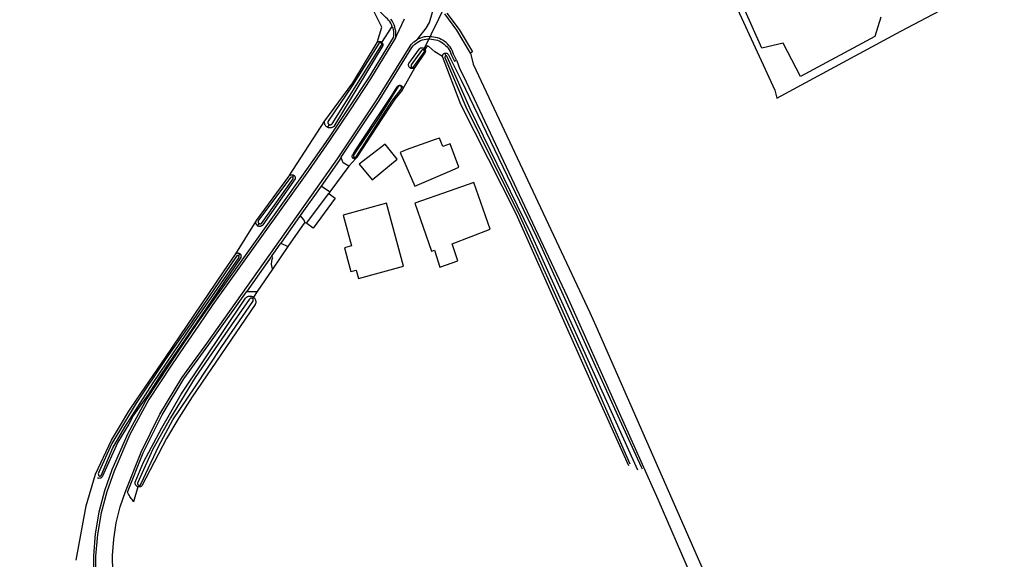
# Model space of a CAD drawing. Header units: metres. Extents: x 174255 to 175175, y 462028 to 462911.
# Tile 139 of 256: x 175052.45 to 175054.58, y 462714.41 to 462715.58. Entities that reach past the tile are written whole.
import ezdxf

# ---------------------------------------------------------------- set-up
doc = ezdxf.new("R2010")
doc.units = ezdxf.units.M
doc.layers.add('N-XX-AL-LIJN_0.20-G', color=7, linetype='Continuous', lineweight=25)

# ---------------------------------------------------------------- blocks, each defined once
blk = doc.blocks.new('Situatie')
at = {"lineweight": -3}
for p, q in [((-2.677, 1.9991), (-2.726, 1.8984)), ((-2.817, 1.9154), (-2.8179, 1.9136)), ((-2.726, 1.8984), (-2.7243, 1.9013)), ((-2.6779, 1.8854), (-2.68, 1.8915)), ((-2.7451, 1.8602), (-2.7717, 1.8126)), ((-2.7546, 1.8591), (-2.752, 1.8619)), ((-2.774, 1.821), (-2.7749, 1.8199)), ((-2.9302, 1.737), (-2.9337, 1.7309)), ((-2.8761, 1.6668), (-2.8782, 1.6637)), ((-2.888, 1.6468), (-2.929, 1.5909)), ((-3.0093, 1.6228), (-3.0065, 1.6267)), ((-2.9479, 1.6038), (-2.993, 1.5397)), ((-2.929, 1.5909), (-2.9313, 1.5878)), ((-2.993, 1.5397), (-3.0349, 1.4803)), ((-3.0853, 1.5178), (-3.0819, 1.5227)), ((-2.9827, 1.5254), (-3.0194, 1.473)), ((-3.1237, 1.4575), (-3.1267, 1.4527)), ((-3.0543, 1.4528), (-3.1094, 1.375)), ((-3.0526, 1.4241), (-3.0859, 1.3751)), ((-3.094, 1.3631), (-3.0961, 1.3601))]:
    blk.add_line(p, q, dxfattribs=at)
for points in [[(-2.6757, 1.9783), (-2.6493, 1.9426), (-2.6205, 1.8944), (-2.6245, 1.8916), (-2.6539, 1.941), (-2.6799, 1.9763)], [(-2.7678, 1.9648), (-2.7848, 1.9296), (-2.7866, 1.9244), (-2.7861, 1.9292), (-2.786, 1.934), (-2.7863, 1.9388), (-2.7871, 1.9436), (-2.7883, 1.9483), (-2.7899, 1.9529), (-2.7919, 1.9573), (-2.7943, 1.9615), (-2.797, 1.9654)], [(-1.737, 1.9695), (-1.7496, 1.9274), (-1.9108, 1.8409), (-1.9479, 1.9131), (-1.9941, 1.9022), (-2.0719, 2.0778)], [(-2.0852, 2.0702), (-1.966, 1.8113), (-1.9617, 1.794), (-1.6932, 1.9394), (-1.4696, 2.0571)], [(-3.4774, 0.7933), (-3.4562, 0.9112), (-3.4356, 0.9798), (-3.4011, 1.0534), (-3.3817, 1.0857), (-3.3639, 1.116), (-3.3456, 1.1428), (-3.2841, 1.2327), (-3.1588, 1.418), (-3.1325, 1.4566), (-3.1318, 1.4573), (-3.088, 1.528), (-3.0875, 1.5291), (-3.0874, 1.5291), (-3.0176, 1.6246), (-3.017, 1.6255), (-2.9398, 1.7446), (-2.8793, 1.8273), (-2.8265, 1.9143), (-2.8164, 1.9479), (-2.8331, 1.9813), (-2.9176, 2.0479), (-2.9208, 2.0502), (-3.8828, 2.7459)], [(-2.6549, 1.8766), (-2.6615, 1.8894), (-2.6628, 1.8935), (-2.6644, 1.8974), (-2.6664, 1.9012), (-2.6687, 1.9049), (-2.6713, 1.9083), (-2.6741, 1.9114), (-2.6772, 1.9144), (-2.6806, 1.917), (-2.6842, 1.9194), (-2.6879, 1.9214), (-2.6918, 1.9232), (-2.6959, 1.9246), (-2.7, 1.9256), (-2.7042, 1.9263), (-2.7085, 1.9266), (-2.7126, 1.9271), (-2.7167, 1.9273), (-2.7209, 1.9271), (-2.725, 1.9265), (-2.729, 1.9255), (-2.733, 1.9242), (-2.7368, 1.9225), (-2.7404, 1.9205), (-2.7384, 1.9224), (-2.7202, 1.9456), (-2.713, 1.9578), (-2.6966, 2.0153)], [(-2.7936, 1.9495), (-2.7951, 1.9532), (-2.797, 1.9567), (-2.7991, 1.96), (-2.8016, 1.9631), (-2.8043, 1.966), (-2.8073, 1.9686), (-2.821, 1.9823), (-2.8177, 1.986)], [(-2.816, 1.9145), (-2.7936, 1.9495), (-2.7924, 1.9457), (-2.7915, 1.9417), (-2.791, 1.9377), (-2.7909, 1.9337), (-2.7911, 1.9297), (-2.7918, 1.9257), (-2.8454, 1.8383), (-2.8889, 1.7713), (-2.9334, 1.705), (-2.979, 1.6394), (-3.1854, 1.3502), (-3.2164, 1.3058), (-3.247, 1.2611), (-3.2769, 1.216), (-3.3244, 1.144), (-3.3656, 1.0681), (-3.4001, 0.9891), (-3.4161, 0.9441), (-3.4282, 0.8979), (-3.4363, 0.8509), (-3.4403, 0.8034), (-3.4403, 0.7557)], [(-2.7866, 1.9244), (-2.841, 1.8359), (-2.8846, 1.7687), (-2.9293, 1.7022), (-2.9751, 1.6364), (-3.1816, 1.347), (-3.2125, 1.3028), (-3.2428, 1.2582), (-3.2727, 1.2134), (-3.3203, 1.1414), (-3.3614, 1.0656), (-3.3957, 0.9864), (-3.4115, 0.9419), (-3.4234, 0.8961), (-3.4314, 0.8494), (-3.4354, 0.8023), (-3.4353, 0.755)], [(-3.3981, 0.7685), (-3.3987, 0.804), (-3.3963, 0.8393), (-3.3909, 0.8744), (-3.3825, 0.9088), (-3.3711, 0.9424), (-3.3372, 1.0277), (-3.2964, 1.1099), (-3.2488, 1.1884), (-3.1949, 1.2627), (-3.0563, 1.4584), (-2.9122, 1.6626), (-2.8269, 1.7902), (-2.7549, 1.9067), (-2.7525, 1.9099), (-2.7498, 1.913), (-2.7469, 1.9158), (-2.7438, 1.9183), (-2.7404, 1.9205)], [(-2.8715, 1.6643), (-2.888, 1.6468), (-2.8998, 1.6543), (-2.9018, 1.6595), (-2.9033, 1.6635), (-2.9041, 1.6664), (-2.8219, 1.7888), (-2.7513, 1.9038), (-2.7487, 1.907), (-2.7459, 1.9099), (-2.7428, 1.9125), (-2.7395, 1.9149), (-2.736, 1.917), (-2.7324, 1.9187), (-2.7286, 1.9201), (-2.7246, 1.9212), (-2.7206, 1.9219), (-2.7166, 1.9223), (-2.7125, 1.9223), (-2.7085, 1.9219), (-2.7043, 1.9214), (-2.7001, 1.9206), (-2.6961, 1.9194), (-2.6921, 1.9178), (-2.6883, 1.916), (-2.6847, 1.9137), (-2.6813, 1.9112), (-2.6782, 1.9084), (-2.6753, 1.9053), (-2.6726, 1.902), (-2.6703, 1.8984), (-2.6683, 1.8947), (-2.6667, 1.8908), (-2.6653, 1.8868), (-2.659, 1.8739), (-2.6549, 1.8766), (-2.6539, 1.875), (-2.6539, 1.8749), (-2.6476, 1.8568), (-2.6398, 1.842), (-2.415, 1.3646), (-2.219, 0.926), (-2.0794, 0.6024)], [(-2.817, 1.9154), (-2.8162, 1.9147), (-2.816, 1.9145), (-2.8155, 1.9139), (-2.8149, 1.913), (-2.8145, 1.912), (-2.8143, 1.911), (-2.8142, 1.9099), (-2.8142, 1.9089), (-2.8143, 1.9083), (-2.9201, 1.733), (-2.9211, 1.7321), (-2.9223, 1.7313), (-2.9235, 1.7307), (-2.9248, 1.7302), (-2.9261, 1.7299), (-2.9275, 1.7297), (-2.9289, 1.7296), (-2.9302, 1.7298), (-2.9316, 1.7301), (-2.9329, 1.7305), (-2.9337, 1.7309)], [(-2.8179, 1.9136), (-2.8183, 1.9138), (-2.819, 1.914), (-2.8197, 1.9141), (-2.8204, 1.914), (-2.8211, 1.9138), (-2.8218, 1.9134), (-2.8223, 1.9129), (-2.8227, 1.9123), (-2.8804, 1.821), (-2.9324, 1.7441), (-2.9326, 1.7437), (-2.9329, 1.7429), (-2.933, 1.742), (-2.933, 1.7411), (-2.9328, 1.7402), (-2.9325, 1.7393), (-2.932, 1.7386), (-2.9314, 1.7379), (-2.9307, 1.7373), (-2.9302, 1.737), (-2.9299, 1.7369), (-2.9291, 1.7366), (-2.9282, 1.7365), (-2.9273, 1.7365), (-2.9264, 1.7367), (-2.9255, 1.737), (-2.9248, 1.7375), (-2.9241, 1.7381), (-2.8167, 1.909), (-2.8165, 1.9094), (-2.8163, 1.9101), (-2.8163, 1.9109), (-2.8164, 1.9116), (-2.8167, 1.9123), (-2.8171, 1.9129), (-2.8176, 1.9134), (-2.8179, 1.9136)], [(-2.8265, 1.9143), (-2.8257, 1.915), (-2.8249, 1.9157), (-2.824, 1.9162), (-2.823, 1.9165), (-2.8219, 1.9167), (-2.8209, 1.9168), (-2.8198, 1.9166), (-2.8188, 1.9164), (-2.8178, 1.9159), (-2.817, 1.9154)], [(-2.7546, 1.8591), (-2.7555, 1.8597), (-2.7563, 1.8605), (-2.7571, 1.8614), (-2.7577, 1.8623), (-2.7581, 1.8633), (-2.7584, 1.8644), (-2.7585, 1.8656), (-2.7585, 1.8667), (-2.7583, 1.8678), (-2.758, 1.8689), (-2.7578, 1.8694), (-2.735, 1.9008), (-2.7343, 1.9016), (-2.7334, 1.9022), (-2.7324, 1.9027), (-2.7314, 1.9031), (-2.7303, 1.9033), (-2.7292, 1.9033), (-2.7281, 1.9032), (-2.7271, 1.903), (-2.7261, 1.9025), (-2.7251, 1.902), (-2.7243, 1.9013)], [(-2.7243, 1.9013), (-2.7236, 1.9005), (-2.723, 1.8997), (-2.723, 1.8996), (-2.7225, 1.8986), (-2.7222, 1.8976), (-2.722, 1.8965), (-2.722, 1.8954), (-2.7222, 1.8943), (-2.7223, 1.8936), (-2.7451, 1.8602), (-2.746, 1.8595), (-2.747, 1.8589), (-2.748, 1.8584), (-2.7491, 1.8582), (-2.7502, 1.858), (-2.7514, 1.8581), (-2.7525, 1.8583), (-2.7536, 1.8586), (-2.7546, 1.8591)], [(-2.726, 1.8984), (-2.7267, 1.8987), (-2.7274, 1.8988), (-2.7281, 1.8988), (-2.7288, 1.8986), (-2.7295, 1.8983), (-2.7301, 1.8978), (-2.7305, 1.8972), (-2.7525, 1.8659), (-2.7526, 1.8659), (-2.7528, 1.8652), (-2.753, 1.8645), (-2.753, 1.8638), (-2.7528, 1.8631), (-2.7525, 1.8624), (-2.752, 1.8619), (-2.7514, 1.8614), (-2.7508, 1.8611), (-2.7501, 1.861), (-2.7493, 1.861), (-2.7486, 1.8611), (-2.748, 1.8614), (-2.7474, 1.8619), (-2.7469, 1.8624), (-2.7249, 1.8935), (-2.7246, 1.894), (-2.7244, 1.8946), (-2.7243, 1.8954), (-2.7243, 1.8961), (-2.7245, 1.8968), (-2.7249, 1.8974), (-2.7254, 1.898), (-2.726, 1.8984)], [(-2.6848, 1.8843), (-2.7018, 1.8943), (-2.7147, 1.9059), (-2.7179, 1.9076), (-2.723, 1.8997)], [(-2.2823, 0.9977), (-2.3575, 1.1663), (-2.5259, 1.5439), (-2.6452, 1.7804), (-2.6848, 1.8843), (-2.6848, 1.8844), (-2.6848, 1.8854), (-2.6847, 1.8864), (-2.6844, 1.8874), (-2.684, 1.8883), (-2.6834, 1.8892), (-2.6827, 1.89), (-2.6819, 1.8906), (-2.681, 1.8911), (-2.68, 1.8915)], [(-2.68, 1.8915), (-2.679, 1.8917), (-2.678, 1.8917), (-2.677, 1.8916), (-2.676, 1.8914), (-2.675, 1.8909), (-2.6741, 1.8904), (-2.6734, 1.8897), (-2.6727, 1.8889), (-2.6722, 1.888), (-2.6445, 1.8331), (-2.4729, 1.4755), (-2.306, 1.1059), (-2.2552, 0.996), (-2.2532, 0.9914)], [(-2.2627, 0.9882), (-2.4937, 1.502), (-2.6253, 1.7706), (-2.6747, 1.8838), (-2.675, 1.8843), (-2.6754, 1.8848), (-2.676, 1.8852), (-2.6766, 1.8854), (-2.6772, 1.8855), (-2.6779, 1.8854), (-2.6785, 1.8851), (-2.679, 1.8847), (-2.6794, 1.8842), (-2.6797, 1.8836), (-2.6798, 1.883), (-2.6798, 1.8823), (-2.6346, 1.7752), (-2.5176, 1.5383), (-2.3794, 1.2305), (-2.283, 1.0089), (-2.2799, 1.0021)], [(-2.6245, 1.8916), (-2.6184, 1.8676), (-2.3664, 1.3296), (-2.3536, 1.3007), (-2.0742, 0.6652), (-1.895, 0.2562), (-1.846, 0.139), (-1.8415, 0.1281)], [(-2.8782, 1.6637), (-2.8789, 1.6643), (-2.8795, 1.665), (-2.8799, 1.6658), (-2.8802, 1.6667), (-2.8804, 1.6676), (-2.8803, 1.6685), (-2.8802, 1.6694), (-2.8799, 1.6703), (-2.8794, 1.6711), (-2.8791, 1.6714), (-2.8752, 1.6777), (-2.8304, 1.7453), (-2.7945, 1.7997), (-2.7831, 1.8185), (-2.7825, 1.8194), (-2.7819, 1.8201), (-2.7811, 1.8208), (-2.7803, 1.8213), (-2.7793, 1.8217), (-2.7783, 1.822), (-2.7773, 1.822), (-2.7763, 1.8219), (-2.7754, 1.8217), (-2.7744, 1.8213), (-2.774, 1.821)], [(-2.774, 1.821), (-2.7736, 1.8208), (-2.7728, 1.8201), (-2.7722, 1.8193), (-2.7716, 1.8185), (-2.7713, 1.8175), (-2.771, 1.8165), (-2.771, 1.8155), (-2.7711, 1.8145), (-2.7713, 1.8136), (-2.7717, 1.8126), (-2.7723, 1.8118), (-2.7726, 1.8114), (-2.7884, 1.7918), (-2.7981, 1.777), (-2.8286, 1.7304), (-2.8701, 1.6666), (-2.8704, 1.6658), (-2.8709, 1.665), (-2.8715, 1.6643), (-2.8722, 1.6637), (-2.873, 1.6632), (-2.8738, 1.6629), (-2.8747, 1.6628), (-2.8756, 1.6628), (-2.8765, 1.663), (-2.8774, 1.6633), (-2.8782, 1.6637)], [(-2.8761, 1.6668), (-2.8755, 1.6665), (-2.8747, 1.6663), (-2.874, 1.6663), (-2.8733, 1.6665), (-2.8726, 1.6668), (-2.872, 1.6672), (-2.7946, 1.7872), (-2.7746, 1.8138), (-2.7742, 1.8143), (-2.7738, 1.815), (-2.7735, 1.8158), (-2.7734, 1.8166), (-2.7734, 1.8174), (-2.7736, 1.8181), (-2.774, 1.8189), (-2.7745, 1.8195), (-2.7749, 1.8199), (-2.7751, 1.82), (-2.7758, 1.8204), (-2.7765, 1.8207), (-2.7773, 1.8208), (-2.7781, 1.8207), (-2.7789, 1.8205), (-2.7796, 1.8201), (-2.7802, 1.8196), (-2.7807, 1.819), (-2.8227, 1.7524), (-2.8776, 1.6708), (-2.8776, 1.6706), (-2.8778, 1.6699), (-2.8777, 1.6691), (-2.8775, 1.6684), (-2.8772, 1.6678), (-2.8767, 1.6672), (-2.8761, 1.6668)], [(-2.9337, 1.7309), (-2.9341, 1.7311), (-2.9353, 1.7319), (-2.9364, 1.7327), (-2.9373, 1.7337), (-2.9382, 1.7348), (-2.9389, 1.736), (-2.9394, 1.7372), (-2.9399, 1.7386), (-2.9401, 1.7399), (-2.9402, 1.7413), (-2.9402, 1.7427), (-2.94, 1.744), (-2.9398, 1.7446)], [(-2.764, 1.682), (-2.7763, 1.6767), (-2.7448, 1.6034), (-2.664, 1.6382), (-2.6496, 1.6444), (-2.6686, 1.6951), (-2.6844, 1.6891), (-2.6918, 1.7076), (-2.7008, 1.7046), (-2.764, 1.682)], [(-2.7834, 1.662), (-2.809, 1.6946), (-2.8652, 1.6514), (-2.8374, 1.6174), (-2.7834, 1.662)], [(-2.9041, 1.6664), (-2.9087, 1.6594), (-2.9479, 1.6038)], [(-3.0065, 1.6267), (-3.0062, 1.6265), (-3.0054, 1.6257), (-3.0048, 1.6249), (-3.0043, 1.6239), (-3.0039, 1.6229), (-3.0037, 1.6218), (-3.0036, 1.6207), (-3.0037, 1.6196), (-3.0038, 1.6193), (-3.0739, 1.5195), (-3.0747, 1.5186), (-3.0756, 1.5179), (-3.0765, 1.5173), (-3.0776, 1.5168), (-3.0787, 1.5165), (-3.0798, 1.5163), (-3.081, 1.5163), (-3.0821, 1.5164), (-3.0832, 1.5167), (-3.0843, 1.5172), (-3.0853, 1.5178), (-3.0853, 1.5178)], [(-3.0819, 1.5227), (-3.0811, 1.5223), (-3.0803, 1.5221), (-3.0794, 1.522), (-3.0786, 1.522), (-3.0777, 1.5222), (-3.0769, 1.5226), (-3.0081, 1.6194), (-3.0081, 1.6195), (-3.008, 1.6202), (-3.0081, 1.6209), (-3.0083, 1.6216), (-3.0087, 1.6222), (-3.0092, 1.6227), (-3.0093, 1.6228), (-3.0098, 1.6231), (-3.0104, 1.6233), (-3.0111, 1.6234), (-3.0118, 1.6233), (-3.0125, 1.6231), (-3.0131, 1.6227), (-3.083, 1.5297), (-3.0831, 1.5296), (-3.0836, 1.5289), (-3.0839, 1.5281), (-3.0841, 1.5272), (-3.0841, 1.5263), (-3.0839, 1.5255), (-3.0836, 1.5247), (-3.0832, 1.5239), (-3.0826, 1.5233), (-3.0819, 1.5227), (-3.0819, 1.5227)], [(-3.017, 1.6255), (-3.0162, 1.6263), (-3.0154, 1.627), (-3.0144, 1.6276), (-3.0134, 1.628), (-3.0124, 1.6282), (-3.0113, 1.6283), (-3.0102, 1.6283), (-3.0091, 1.628), (-3.0081, 1.6277), (-3.0071, 1.6272), (-3.0065, 1.6267)], [(-2.929, 1.5909), (-2.9317, 1.5928), (-2.9479, 1.6038)], [(-2.6518, 1.4416), (-2.6642, 1.4784), (-2.5821, 1.5103), (-2.6172, 1.6111), (-2.6706, 1.5924), (-2.745, 1.5664), (-2.7088, 1.463), (-2.7022, 1.4648), (-2.6906, 1.4284), (-2.6518, 1.4416)], [(-2.9782, 1.5227), (-2.9792, 1.5235), (-2.9313, 1.5878), (-2.9171, 1.5772), (-2.965, 1.5128), (-2.9782, 1.5227)], [(-2.7691, 1.4304), (-2.806, 1.5665), (-2.9, 1.541), (-2.8819, 1.4741), (-2.8974, 1.4699), (-2.8898, 1.4422), (-2.8833, 1.4186), (-2.8716, 1.4218), (-2.8667, 1.4039), (-2.7691, 1.4304)], [(-2.9827, 1.5254), (-2.9827, 1.5255), (-2.9846, 1.5302), (-2.993, 1.5397)], [(-3.0853, 1.5178), (-3.0862, 1.5185), (-3.087, 1.5193), (-3.0876, 1.5203), (-3.0881, 1.5213), (-3.0885, 1.5224), (-3.0887, 1.5235), (-3.0888, 1.5247), (-3.0887, 1.5258), (-3.0884, 1.527), (-3.088, 1.528)], [(-2.9782, 1.5227), (-2.9786, 1.5228), (-2.9826, 1.525), (-2.9827, 1.5254)], [(-3.0349, 1.4803), (-3.0194, 1.473), (-3.0194, 1.473), (-3.0526, 1.4241), (-3.053, 1.4251), (-3.0535, 1.4266), (-3.0539, 1.4282), (-3.0543, 1.4297), (-3.0545, 1.4313), (-3.0547, 1.4329), (-3.0548, 1.4345), (-3.0548, 1.436), (-3.0547, 1.4376), (-3.0546, 1.4392), (-3.0543, 1.4408), (-3.054, 1.4423), (-3.0536, 1.4439), (-3.0532, 1.4454), (-3.0526, 1.4469), (-3.052, 1.4484), (-3.0543, 1.4528), (-3.0517, 1.4565), (-3.0349, 1.4803)], [(-3.1237, 1.4575), (-3.1232, 1.4571), (-3.1224, 1.4564), (-3.1218, 1.4556), (-3.1213, 1.4547), (-3.121, 1.4537), (-3.1208, 1.4526), (-3.1208, 1.4516), (-3.121, 1.4506), (-3.1213, 1.4496), (-3.1214, 1.4492), (-3.2088, 1.3209), (-3.2938, 1.1962), (-3.322, 1.1524), (-3.3534, 1.1079), (-3.3633, 1.088), (-3.3871, 1.0493), (-3.4211, 0.9743), (-3.4218, 0.9734), (-3.4226, 0.9727), (-3.4235, 0.972), (-3.4245, 0.9715), (-3.4256, 0.9711), (-3.4267, 0.9709), (-3.4278, 0.9708), (-3.4289, 0.9709), (-3.43, 0.9711), (-3.4311, 0.9715)], [(-3.4282, 0.9764), (-3.4275, 0.9761), (-3.4268, 0.9759), (-3.4261, 0.9758), (-3.4254, 0.9759), (-3.4247, 0.9762), (-3.4241, 0.9766), (-3.4236, 0.9771), (-3.4232, 0.9777), (-3.423, 0.9784), (-3.398, 1.0368), (-3.3724, 1.0816), (-3.3113, 1.1778), (-3.2229, 1.3078), (-3.1257, 1.4482), (-3.1253, 1.4488), (-3.1251, 1.4494), (-3.1251, 1.4501), (-3.1252, 1.4508), (-3.1255, 1.4515), (-3.1259, 1.452), (-3.1264, 1.4525), (-3.1267, 1.4527), (-3.127, 1.4528), (-3.1277, 1.453), (-3.1284, 1.453), (-3.1291, 1.4529), (-3.1297, 1.4526), (-3.1303, 1.4522), (-3.1307, 1.4516), (-3.2273, 1.31), (-3.2835, 1.2298), (-3.3479, 1.1335), (-3.4002, 1.0461), (-3.4285, 0.9843), (-3.4297, 0.9804), (-3.4296, 0.9789), (-3.4294, 0.9782), (-3.4291, 0.9775), (-3.4287, 0.9769), (-3.4282, 0.9764)], [(-3.1318, 1.4573), (-3.1309, 1.4579), (-3.13, 1.4583), (-3.129, 1.4586), (-3.128, 1.4588), (-3.1269, 1.4587), (-3.1259, 1.4586), (-3.1249, 1.4582), (-3.124, 1.4578), (-3.1237, 1.4575)], [(-3.3443, 0.9527), (-3.3532, 0.9203), (-3.3533, 0.9204), (-3.355, 0.9226), (-3.3567, 0.9248), (-3.3583, 0.9271), (-3.3599, 0.9294), (-3.3614, 0.9318), (-3.3628, 0.9342), (-3.3642, 0.9366), (-3.3655, 0.9391), (-3.3663, 0.9411), (-3.3325, 1.0263), (-3.2918, 1.1083), (-3.2443, 1.1866), (-3.1903, 1.2607), (-3.1094, 1.375), (-3.106, 1.3753), (-3.1029, 1.3755), (-3.0998, 1.3755), (-3.0967, 1.3756), (-3.0936, 1.3755), (-3.0905, 1.3754), (-3.0873, 1.3752), (-3.0859, 1.3751), (-3.094, 1.3631)], [(-3.3443, 0.9527), (-3.345, 0.9529), (-3.3457, 0.9533), (-3.3459, 0.9534), (-3.3466, 0.9539), (-3.3472, 0.9544), (-3.3478, 0.955), (-3.3483, 0.9557), (-3.3487, 0.9563), (-3.3491, 0.9571), (-3.3494, 0.9578), (-3.3497, 0.9586), (-3.3498, 0.9594), (-3.3499, 0.9603), (-3.3499, 0.9611), (-3.3498, 0.9619), (-3.3497, 0.9627), (-3.3316, 1.0059), (-3.2919, 1.0804), (-3.2504, 1.1533), (-3.1111, 1.361), (-3.1107, 1.3614), (-3.11, 1.3621), (-3.1093, 1.3628), (-3.1085, 1.3633), (-3.1077, 1.3639), (-3.1068, 1.3643), (-3.1059, 1.3647), (-3.1049, 1.3651), (-3.1039, 1.3653), (-3.103, 1.3655), (-3.102, 1.3655), (-3.101, 1.3655), (-3.1, 1.3655), (-3.099, 1.3653), (-3.098, 1.3651), (-3.0971, 1.3648), (-3.0961, 1.3644), (-3.0953, 1.3639), (-3.0944, 1.3634), (-3.094, 1.3631)], [(-3.3425, 0.9562), (-3.3422, 0.9561), (-3.3414, 0.956), (-3.3406, 0.9559), (-3.3398, 0.9561), (-3.3391, 0.9564), (-3.3384, 0.9568), (-3.3378, 0.9574), (-3.3374, 0.9581), (-3.2988, 1.0415), (-3.2683, 1.0973), (-3.2203, 1.1693), (-3.1624, 1.2566), (-3.0953, 1.3535), (-3.0952, 1.3536), (-3.0947, 1.3543), (-3.0944, 1.3551), (-3.0943, 1.356), (-3.0943, 1.3568), (-3.0944, 1.3577), (-3.0947, 1.3585), (-3.0952, 1.3592), (-3.0958, 1.3598), (-3.0961, 1.3601), (-3.0965, 1.3604), (-3.0972, 1.3607), (-3.0981, 1.361), (-3.0989, 1.361), (-3.0998, 1.3609), (-3.1006, 1.3607), (-3.1014, 1.3603), (-3.102, 1.3598), (-3.1026, 1.3591), (-3.103, 1.3584), (-3.1412, 1.3031), (-3.2199, 1.1891), (-3.2738, 1.1017), (-3.3114, 1.0343), (-3.3451, 0.9602), (-3.3451, 0.9597), (-3.345, 0.9589), (-3.3447, 0.9582), (-3.3442, 0.9575), (-3.3437, 0.9569), (-3.343, 0.9564), (-3.3425, 0.9562)], [(-3.094, 1.3631), (-3.094, 1.3631), (-3.0932, 1.3624), (-3.0925, 1.3617), (-3.0918, 1.361), (-3.0912, 1.3602), (-3.0907, 1.3594), (-3.0902, 1.3585), (-3.0898, 1.3576), (-3.0895, 1.3566), (-3.0893, 1.3557), (-3.0891, 1.3547), (-3.089, 1.3537), (-3.089, 1.3527), (-3.0891, 1.3517), (-3.0892, 1.3507), (-3.0895, 1.3497), (-3.0898, 1.3488), (-3.0902, 1.3479), (-3.0906, 1.347), (-3.2266, 1.1472), (-3.2558, 1.1017), (-3.2824, 1.0572), (-3.3353, 0.9547), (-3.3357, 0.9543), (-3.3363, 0.9538), (-3.337, 0.9533), (-3.3378, 0.9529), (-3.3385, 0.9526), (-3.3393, 0.9524), (-3.3401, 0.9522), (-3.3409, 0.9521), (-3.3418, 0.9521), (-3.3426, 0.9522), (-3.3434, 0.9524), (-3.3442, 0.9526), (-3.3443, 0.9527)]]:
    blk.add_lwpolyline(points, dxfattribs=at)

msp = doc.modelspace()

# ---------------------------------------------------------------- block references
at = {"layer": 'N-XX-AL-LIJN_0.20-G'}
msp.add_blockref('Situatie', (175056.047, 462713.6112), dxfattribs=at)

doc.saveas('drawing.dxf')
